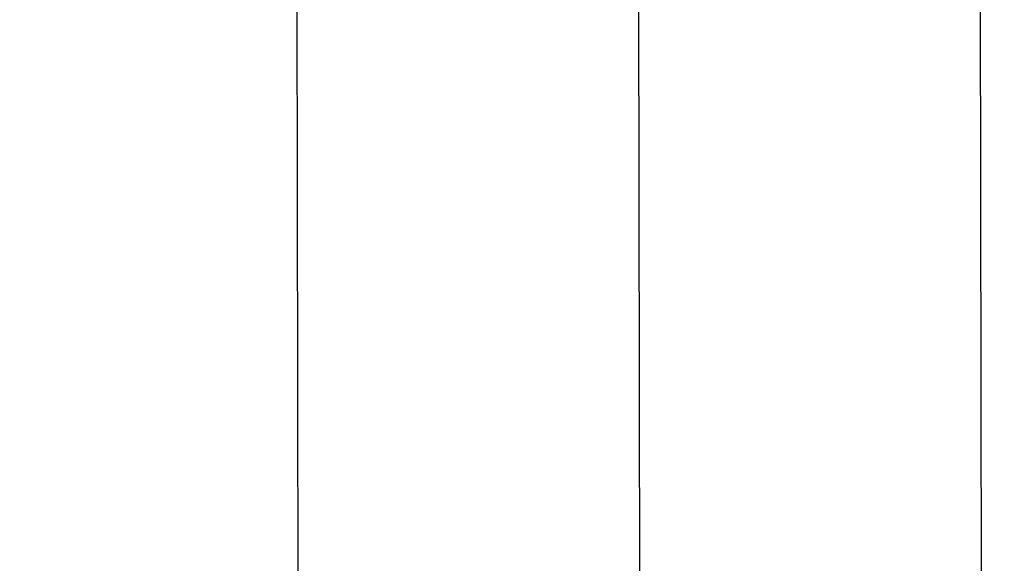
# Model space of a CAD drawing. Header units: inches. Extents: x 0 to 187, y 0 to 121.
# Tile 34 of 44: x 81.91 to 82.27, y 78.182 to 78.38. Entities that reach past the tile are written whole.
import ezdxf

# ---------------------------------------------------------------- set-up
doc = ezdxf.new("R2010")
doc.units = ezdxf.units.IN
doc.header["$LTSCALE"] = 10.270299
doc.header["$MEASUREMENT"] = 0
doc.linetypes.add('HIDDEN', pattern=[0.2, 0.1, -0.1])
doc.layers.get('0').update_dxf_attribs({"linetype": 'CONTINUOUS'})
doc.layers.add('DEFAULT_2', color=8, linetype='HIDDEN')
doc.layers.add('DIMENSIONS', color=7, linetype='CONTINUOUS')
doc.styles.get("Standard").update_dxf_attribs({"font": 'txt', "width": 0.8})
doc.dimstyles.new('DIMSTYLE_2', dxfattribs={"dimtxt": 0.933664, "dimasz": 1.098428, "dimexe": 0.09, "dimexo": 0.07, "dimgap": 0.0425, "dimtad": 0, "dimtih": 1, "dimtoh": 1, "dimzin": 4, "dimdsep": 46, "dimtxsty": 'Standard', "dimblk": '_FILLED', "dimblk1": '_FILLED', "dimblk2": '_FILLED', "dimcen": 0.09, "dimadec": 0, "dimazin": 0, "dimtfac": 1, "dimtofl": 0, "dimtmove": 0, "dimatfit": 3, "dimldrblk": '_FILLED', "dimfxl": 0, "dimtolj": 1, "dimtzin": 4, "dimarcsym": 0})

# ---------------------------------------------------------------- blocks, each defined once
blk = doc.blocks.new('_FILLED')
at = {"color": 0, "linetype": 'ByBlock'}
blk.add_solid([(0, 0), (-1, 0.2), (-1, -0.2)], dxfattribs=at)
blk = doc.blocks.new('*D13')
at = {"layer": 'DIMENSIONS', "color": 2, "linetype": 'Continuous'}
for p, q in [((81.05904, 61.57853), (78.86218, 61.57853)), ((84.68404, 61.57853), (87.01551, 61.57853))]:
    blk.add_line(p, q, dxfattribs=at)
at = {"layer": 'DIMENSIONS', "color": 2, "linetype": 'Continuous', "xscale": 1.0984277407, "yscale": 1.0984277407, "zscale": 1.0984277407}
blk.add_blockref('_FILLED', (81.05904, 61.57853), dxfattribs=at)
at = {"layer": 'DIMENSIONS', "color": 2, "linetype": 'Continuous', "xscale": 1.0984277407, "yscale": 1.0984277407, "zscale": 1.0984277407, "rotation": 180}
blk.add_blockref('_FILLED', (84.68404, 61.57853), dxfattribs=at)
at = {"layer": 'DIMENSIONS', "color": 2, "linetype": 'Continuous', "insert": (87.48234, 62.04536), "char_height": 0.933664, "width": 2.9877235, "attachment_point": 1, "line_spacing_factor": 0.9}
blk.add_mtext('3.63', dxfattribs=at)

msp = doc.modelspace()

# ---------------------------------------------------------------- linework, layer by layer
at = {"layer": 'DEFAULT_2', "color": 8, "linetype": 'HIDDEN'}
for p, q in [((82.26099, 78.75895), (82.26403, 76.86368)), ((82.0113, 78.56637), (82.01218, 78.01427)), ((82.1363, 78.56657), (82.13718, 78.01447))]:
    msp.add_line(p, q, dxfattribs=at)

# ---------------------------------------------------------------- dimensions: what is measured, and where the dimension line sits
at = {"layer": 'DIMENSIONS', "color": 2, "linetype": 'Continuous'}
dim = msp.add_linear_dim(base=(84.684037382, 61.5785331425), p1=(81.059037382, 77.7772084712), p2=(84.684037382, 78.7782084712), dimstyle='DIMSTYLE_2', dxfattribs=at)
dim.commit()
dim.dimension.update_dxf_attribs({"geometry": '*D13', "text_midpoint": (88.9762022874, 61.5785331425), "dimtype": 160})

doc.saveas('drawing.dxf')
